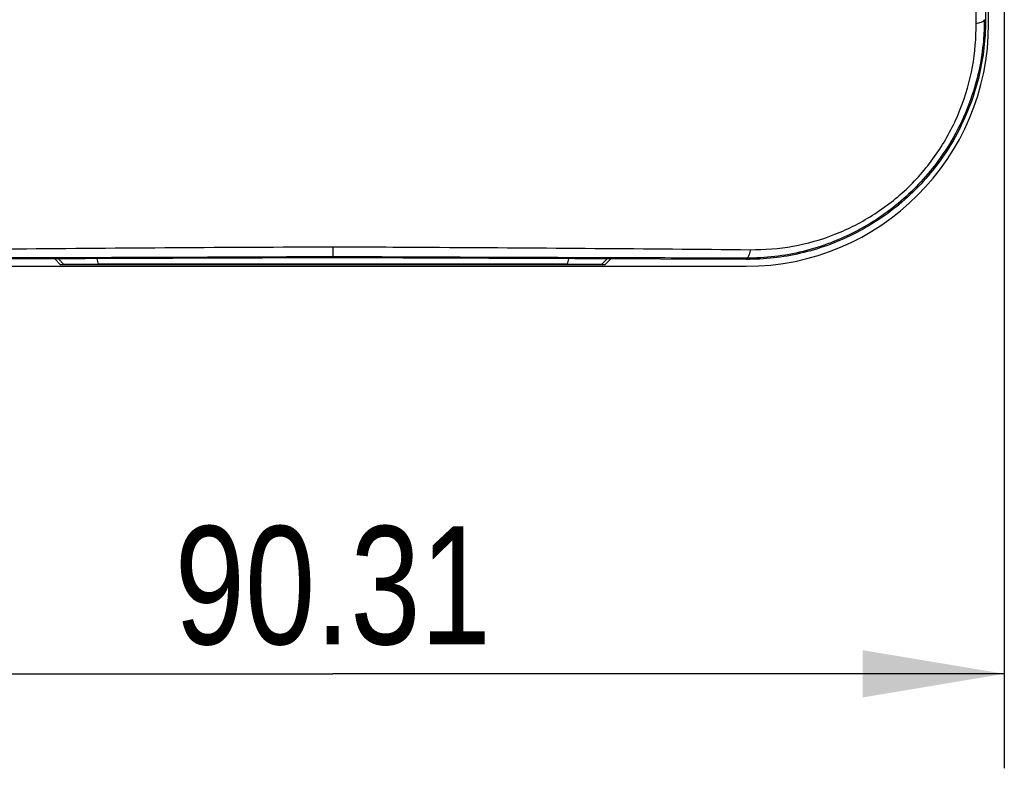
# Model space of a CAD drawing. Header units: inches. Extents: x 0 to 17, y 0 to 11.
# Tile 2 of 38: x 3.5 to 4.8, y 3.7 to 4.7. Entities that reach past the tile are written whole.
import ezdxf

# ---------------------------------------------------------------- set-up
doc = ezdxf.new("R2010")
doc.units = ezdxf.units.IN
doc.header["$LTSCALE"] = 0.935
doc.header["$MEASUREMENT"] = 0
doc.layers.get('0').update_dxf_attribs({"linetype": 'CONTINUOUS'})
doc.layers.add('1', color=7, linetype='CONTINUOUS')
doc.styles.get("Standard").update_dxf_attribs({"font": 'txt', "width": 0.8})
doc.dimstyles.new('DIMSTYLE_1', dxfattribs={"dimtxt": 0.15625, "dimasz": 0.1875, "dimexe": 0.125, "dimexo": 0.0625, "dimgap": 0.039062, "dimtad": 0, "dimtih": 1, "dimtoh": 1, "dimlfac": 2, "dimzin": 4, "dimdsep": 46, "dimtxsty": 'Standard', "dimblk": '_FILLED', "dimblk1": '_FILLED', "dimblk2": '_FILLED', "dimcen": 0.09, "dimazin": 1, "dimtfac": 1, "dimtofl": 0, "dimtmove": 0, "dimatfit": 3, "dimldrblk": '_FILLED', "dimfxl": 1, "dimtolj": 1, "dimtzin": 4, "dimarcsym": 0})

# ---------------------------------------------------------------- blocks, each defined once
blk = doc.blocks.new('_FILLED')
at = {"color": 0, "linetype": 'ByBlock'}
blk.add_solid([(0, 0), (-1, 0.1667), (-1, -0.1667)], dxfattribs=at)
blk = doc.blocks.new('*D2')
at = {"color": 7, "linetype": 'Continuous', "transparency": 16777216}
for p, q in [((2.9769, 5.2189), (2.9769, 3.7119)), ((4.7547, 5.2189), (4.7547, 3.7119)), ((2.9769, 3.8369), (3.8658, 3.8369)), ((4.7547, 3.8369), (3.8658, 3.8369))]:
    blk.add_line(p, q, dxfattribs=at)
at = {"color": 7, "linetype": 'Continuous', "transparency": 16777216, "xscale": 0.1875, "yscale": 0.1875, "zscale": 0.1875, "rotation": 180}
blk.add_blockref('_FILLED', (2.9769, 3.8369), dxfattribs=at)
at = {"color": 7, "linetype": 'Continuous', "transparency": 16777216, "xscale": 0.1875, "yscale": 0.1875, "zscale": 0.1875}
blk.add_blockref('_FILLED', (4.7547, 3.8369), dxfattribs=at)
at = {"color": 7, "linetype": 'Continuous', "transparency": 16777216, "insert": (3.8658, 4.0322), "char_height": 0.15625, "width": 0.625, "attachment_point": 2, "line_spacing_factor": 0.9}
blk.add_mtext('90.31', dxfattribs=at)

msp = doc.modelspace()

# ---------------------------------------------------------------- linework, layer by layer
at = {"color": 7, "linetype": 'Continuous'}
for p, q in [((4.7282, 4.7022), (4.7298, 4.7022)), ((4.7154, 4.607), (4.7137, 4.6076)), ((4.672, 4.519), (4.6704, 4.52)), ((4.5614, 4.4237), (4.5609, 4.4235)), ((4.5614, 4.4237), (4.5609, 4.4235)), ((3.8657, 4.4019), (3.8657, 4.3886)), ((3.7701, 4.3868), (3.3186, 4.3852)), ((3.7726, 4.3869), (3.7701, 4.3868)), ((3.8657, 4.3873), (3.7726, 4.3869)), ((3.8657, 4.3886), (3.8658, 4.3873)), ((3.959, 4.3869), (3.8658, 4.3873)), ((4.413, 4.3852), (3.959, 4.3869)), ((4.413, 4.3867), (4.413, 4.3852))]:
    msp.add_line(p, q, dxfattribs=at)
for points, knots in [([(4.7174, 4.6972), (4.7171, 4.7423), (4.7157, 4.9282), (4.7151, 5.1142), (4.7151, 5.2549)], [0, 0, 0, 0, 0.242837, 1, 1, 1, 1]), ([(4.7292, 5.2558), (4.7292, 5.2086), (4.7293, 5.0241), (4.7294, 4.8395), (4.7298, 4.7022)], [0, 0, 0, 0, 0.255879, 1, 1, 1, 1]), ([(4.4184, 4.398), (4.4373, 4.3979), (4.4756, 4.4008), (4.5317, 4.4168), (4.5847, 4.444), (4.6321, 4.482), (4.6704, 4.5293), (4.6981, 4.5827), (4.7144, 4.6393), (4.7175, 4.678), (4.7174, 4.6972)], [0, 0, 0, 0, 0.120571, 0.243213, 0.369068, 0.497775, 0.627015, 0.754126, 0.878182, 1, 1, 1, 1]), ([(4.7282, 4.7022), (4.7282, 4.6943), (4.727, 4.6623), (4.721, 4.6305), (4.7137, 4.6076)], [0, 0, 0, 0, 0.248076, 1, 1, 1, 1]), ([(4.7298, 4.7022), (4.7298, 4.6943), (4.7287, 4.6621), (4.7226, 4.6302), (4.7154, 4.607)], [0, 0, 0, 0, 0.246601, 1, 1, 1, 1]), ([(4.7273, 4.7006), (4.7269, 4.7001), (4.7256, 4.6993), (4.7223, 4.6979), (4.7195, 4.6974), (4.7174, 4.6972)], [0, 0, 0, 0, 0.185489, 0.423662, 1, 1, 1, 1]), ([(4.7282, 4.7022), (4.7282, 4.7021), (4.7281, 4.7015), (4.7277, 4.7009), (4.7273, 4.7006)], [0, 0, 0, 0, 0.219829, 1, 1, 1, 1]), ([(4.7137, 4.6076), (4.7089, 4.5921), (4.6967, 4.5617), (4.6799, 4.5335), (4.6704, 4.52)], [0, 0, 0, 0, 0.495901, 1, 1, 1, 1]), ([(4.7154, 4.607), (4.71, 4.5896), (4.6975, 4.5591), (4.6804, 4.5309), (4.672, 4.519)], [0, 0, 0, 0, 0.554955, 1, 1, 1, 1]), ([(4.672, 4.519), (4.6569, 4.4976), (4.6216, 4.4588), (4.5675, 4.4229), (4.5209, 4.4031), (4.4853, 4.3925), (4.4493, 4.3864), (4.425, 4.3851), (4.413, 4.3852)], [0, 0, 0, 0, 0.259018, 0.513798, 0.637965, 0.760034, 0.880475, 1, 1, 1, 1]), ([(4.6704, 4.52), (4.6563, 4.5), (4.6233, 4.4632), (4.5828, 4.4352), (4.5614, 4.4237)], [0, 0, 0, 0, 0.502578, 1, 1, 1, 1]), ([(4.5609, 4.4235), (4.5494, 4.4173), (4.5256, 4.4066), (4.4887, 4.395), (4.451, 4.3881), (4.4256, 4.3867), (4.413, 4.3867)], [0, 0, 0, 0, 0.254771, 0.505826, 0.75386, 1, 1, 1, 1]), ([(3.3137, 4.398), (3.3582, 4.3984), (3.5422, 4.4001), (3.7262, 4.4013), (3.8657, 4.4019)], [0, 0, 0, 0, 0.241729, 1, 1, 1, 1]), ([(3.8657, 4.4019), (3.9129, 4.4017), (4.0971, 4.4007), (4.2814, 4.3993), (4.4184, 4.398)], [0, 0, 0, 0, 0.256127, 1, 1, 1, 1]), ([(4.4184, 4.398), (4.4182, 4.3959), (4.4175, 4.3923), (4.4159, 4.3888), (4.4148, 4.3877)], [0, 0, 0, 0, 0.573255, 1, 1, 1, 1]), ([(3.8657, 4.3886), (3.819, 4.3884), (3.6366, 4.3876), (3.4543, 4.387), (3.3187, 4.3867)], [0, 0, 0, 0, 0.256237, 1, 1, 1, 1]), ([(4.413, 4.3867), (4.3688, 4.3868), (4.1864, 4.3873), (4.004, 4.388), (3.8657, 4.3886)], [0, 0, 0, 0, 0.242018, 1, 1, 1, 1]), ([(4.4148, 4.3877), (4.4146, 4.3875), (4.4141, 4.3871), (4.4135, 4.3868), (4.413, 4.3867)], [0, 0, 0, 0, 0.28936, 1, 1, 1, 1])]:
    msp.add_open_spline(points, degree=3, knots=knots, dxfattribs=at)
at = {"layer": '1', "color": 7, "linetype": 'Continuous'}
for p, q in [((4.7339, 4.6969), (4.7339, 5.8308)), ((3.4978, 4.3858), (3.5056, 4.378)), ((3.5027, 4.3858), (3.51, 4.3785)), ((3.5537, 4.386), (3.5554, 4.3787)), ((4.1778, 4.386), (4.1762, 4.3787)), ((4.2216, 4.3785), (4.2289, 4.3858)), ((4.226, 4.378), (4.2338, 4.3858)), ((3.3185, 4.376), (4.413, 4.376)), ((3.5056, 4.378), (3.51, 4.3785)), ((4.226, 4.378), (3.5056, 4.378)), ((3.5554, 4.3787), (3.51, 4.3785)), ((3.7646, 4.3789), (3.5554, 4.3787)), ((3.7644, 4.3785), (3.7656, 4.3786)), ((3.7644, 4.3785), (3.7644, 4.3785)), ((3.7696, 4.3784), (3.7644, 4.3785)), ((3.8033, 4.3789), (3.7646, 4.3789)), ((3.7708, 4.3786), (3.7648, 4.3786)), ((3.7656, 4.3786), (3.7658, 4.3786)), ((3.7658, 4.3786), (3.7696, 4.3786)), ((3.7696, 4.3786), (3.7697, 4.3786)), ((3.8034, 4.3783), (3.7696, 4.3784)), ((3.8034, 4.3787), (3.7708, 4.3786)), ((3.7755, 4.3787), (3.776, 4.3787)), ((3.7836, 4.3787), (3.7843, 4.3787)), ((3.7843, 4.3787), (3.7927, 4.3787)), ((3.7927, 4.3787), (3.7941, 4.3787)), ((3.7941, 4.3787), (3.8034, 4.3787)), ((3.9283, 4.3789), (3.8033, 4.3789)), ((3.9282, 4.3787), (3.8034, 4.3787)), ((3.8034, 4.3783), (3.8034, 4.3786)), ((3.8034, 4.3783), (3.9282, 4.3783)), ((3.9601, 4.3786), (3.9282, 4.3787)), ((3.9282, 4.3787), (3.962, 4.3786)), ((3.9282, 4.3786), (3.9282, 4.3783)), ((3.962, 4.3784), (3.9282, 4.3783)), ((3.967, 4.3789), (3.9283, 4.3789)), ((3.9668, 4.3785), (3.9601, 4.3786)), ((3.962, 4.3786), (3.9672, 4.3785)), ((3.9672, 4.3785), (3.962, 4.3784)), ((4.1762, 4.3787), (3.967, 4.3789)), ((3.9672, 4.3785), (3.9672, 4.3785)), ((4.2079, 4.3786), (4.1762, 4.3787)), ((4.2216, 4.3785), (4.2079, 4.3786)), ((4.2216, 4.3785), (4.226, 4.378))]:
    msp.add_line(p, q, dxfattribs=at)
for centre, radius, start, end in [((4.413, 4.6969), 0.3209, 270, 360), ((3.7644, 4.3824), 0.00394, 270.0043, 276.3554), ((3.7644, 4.3824), 0.00394, 276.3584, 282.3317), ((3.7831, 2.8533), 1.5254, 90.2838, 90.5008), ((3.794, 0.8468), 3.532, 90.1692, 90.2911), ((3.9672, 4.3824), 0.00395, 255.0311, 269.9691), ((3.9672, 4.3825), 0.00394, 264.4165, 269.9964)]:
    msp.add_arc(centre, radius, start, end, dxfattribs=at)

# ---------------------------------------------------------------- dimensions: what is measured, and where the dimension line sits
at = {"color": 7, "linetype": 'Continuous'}
dim = msp.add_linear_dim(base=(4.7547, 3.8369), p1=(2.9769, 5.2814), p2=(4.7547, 5.2814), dimstyle='DIMSTYLE_1', override={"dimtad": 1, "dimtih": 0, "dimtoh": 0}, dxfattribs=at)
dim.commit()
dim.dimension.update_dxf_attribs({"geometry": '*D2', "text_midpoint": (3.8502, 3.8369), "dimtype": 160})

doc.saveas('drawing.dxf')
